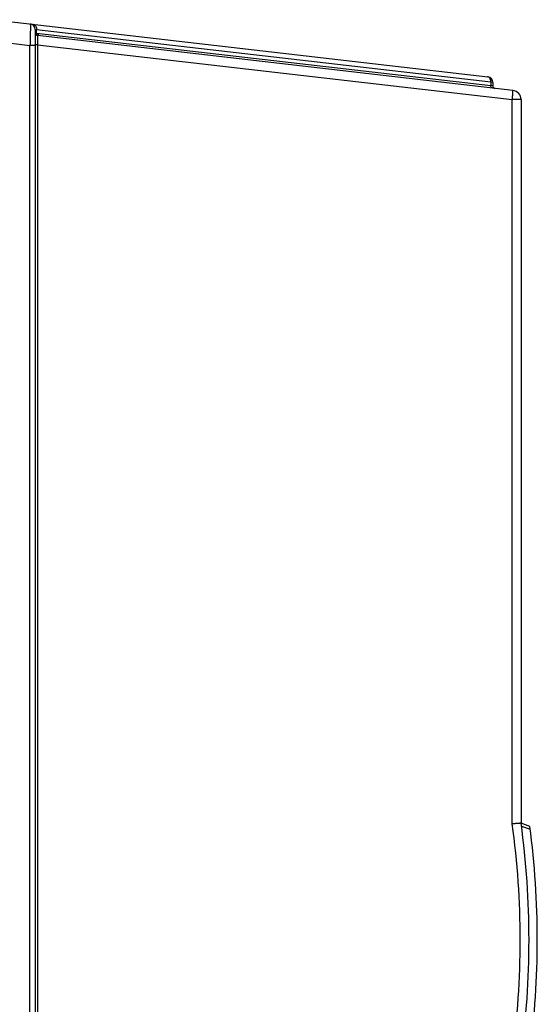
# Model space of a CAD drawing. Header units: inches. Extents: x 0 to 117, y 0 to 83.
# Tile 12 of 74: x 53 to 60, y 8 to 20. Entities that reach past the tile are written whole.
import ezdxf

# ---------------------------------------------------------------- set-up
doc = ezdxf.new("R2010")
doc.units = ezdxf.units.IN
doc.header["$LTSCALE"] = 6.431102
doc.header["$MEASUREMENT"] = 0
doc.layers.get('0').update_dxf_attribs({"linetype": 'CONTINUOUS'})

msp = doc.modelspace()

# ---------------------------------------------------------------- linework, layer by layer
at = {"color": 7, "linetype": 'CONTINUOUS'}
for p, q in [((52.7284, 20.2706), (59.0633, 19.5377)), ((53.2613, 20.091), (53.2588, 20.0913)), ((53.2599, 20.146), (53.2599, 5.7743)), ((53.2599, 20.146), (53.2772, 20.1416)), ((53.2599, 20.1001), (53.2772, 20.0991)), ((53.2717, 20.0862), (53.2717, 20.0756)), ((53.2992, 20.0862), (53.2717, 20.0862)), ((53.2772, 20.0991), (53.2772, 20.1416)), ((59.1018, 19.4677), (53.2772, 20.1416)), ((53.2772, 20.0991), (59.1018, 19.4252)), ((53.2992, 20.0675), (53.2992, 20.0862)), ((52.7284, 19.9949), (53.192, 19.9409)), ((53.2589, 20.0114), (53.2599, 20.0113)), ((53.2599, 20.0676), (53.2591, 20.0677)), ((53.29, 19.9502), (53.2599, 19.9502)), ((59.384, 19.3634), (53.2877, 20.0688)), ((53.29, 19.9502), (53.29, 5.9701)), ((53.29, 19.9502), (59.3754, 19.2461)), ((53.192, 5.9794), (53.192, 19.9409)), ((53.2599, 19.9409), (53.192, 19.9409)), ((59.1018, 19.4677), (59.1018, 19.4252)), ((59.126, 19.4673), (59.1018, 19.4677)), ((59.126, 19.4673), (59.126, 19.4213)), ((59.126, 19.4213), (59.1018, 19.4252)), ((59.3754, 9.96), (59.3754, 19.2461)), ((59.4886, 19.2461), (59.3754, 19.2461)), ((59.4886, 19.2461), (59.4886, 9.968)), ((59.6013, 9.927), (59.4886, 9.968)), ((59.4936, 9.931), (59.6062, 9.89))]:
    msp.add_line(p, q, dxfattribs=at)
for centre, radius, start, end in [((53.189, 20.146), 0.0709, 0, 83.40076), ((53.2914, 20.1001), 0.0315, 180, 263.4), ((53.2717, 20.0743), 0.0118, 90, 180), ((59.0551, 19.4673), 0.0709, 0, 83.4), ((59.1575, 19.4213), 0.0315, 180, 263.4), ((59.3705, 19.2461), 0.1181, 0, 83.4), ((48.572, 8.472), 10.9054, 352.15778, 7.84222), ((48.5669, 8.472), 11.0236, 352.20008, 7.79992), ((48.5669, 8.472), 11.1299, 352.48821, 7.51179)]:
    msp.add_arc(centre, radius, start, end, dxfattribs=at)
for points, knots in [([(53.1971, 20.2164), (53.1973, 20.2164), (53.1973, 20.2157), (53.1974, 20.2149), (53.1975, 20.2131), (53.1976, 20.2096), (53.1976, 20.2036), (53.1976, 20.1945), (53.1976, 20.1829), (53.1974, 20.169), (53.1971, 20.153), (53.1967, 20.1276), (53.1959, 20.0918), (53.1948, 20.0448), (53.1935, 19.9938), (53.1925, 19.9588), (53.192, 19.9409)], [0, 0, 0, 0, 0.0013592, 0.0050612, 0.01114, 0.0195854, 0.0435118, 0.0766783, 0.1187351, 0.1692512, 0.2277849, 0.2937535, 0.4452396, 0.6179381, 0.8054428, 1, 1, 1, 1]), ([(53.2352, 20.212), (53.2414, 20.2113), (53.2543, 20.2059), (53.2683, 20.1893), (53.2765, 20.1669), (53.2777, 20.1502), (53.2772, 20.1416)], [0, 0, 0, 0, 0.2103776, 0.4450641, 0.7116117, 1, 1, 1, 1]), ([(53.2877, 20.0688), (53.2875, 20.0688), (53.2878, 20.0675), (53.2875, 20.0663), (53.2877, 20.0632), (53.2876, 20.0594), (53.2877, 20.0544), (53.2879, 20.0458), (53.2881, 20.0329), (53.2885, 20.0151), (53.2889, 19.9949), (53.2893, 19.9729), (53.2898, 19.9579), (53.29, 19.9502)], [0, 0, 0, 0, 0.0048249, 0.0192432, 0.0431139, 0.076266, 0.1184505, 0.1691571, 0.2938681, 0.445582, 0.6184743, 0.8060267, 1, 1, 1, 1]), ([(59.1018, 19.4677), (59.1026, 19.4823), (59.099, 19.5098), (59.0794, 19.5318), (59.0682, 19.536)], [0, 0, 0, 0, 0.5502621, 1, 1, 1, 1]), ([(59.1204, 19.3939), (59.1147, 19.3946), (59.1032, 19.4043), (59.1014, 19.418), (59.1018, 19.4252)], [0, 0, 0, 0, 0.4410336, 1, 1, 1, 1]), ([(59.3754, 19.2461), (59.3771, 19.261), (59.3795, 19.2827), (59.3821, 19.3103), (59.3835, 19.3278), (59.3845, 19.3422), (59.3849, 19.352), (59.3849, 19.3578), (59.3848, 19.3608), (59.3846, 19.3624), (59.3843, 19.3634), (59.384, 19.3634)], [0, 0, 0, 0, 0.3818446, 0.5542929, 0.7052996, 0.8292482, 0.9216285, 0.9547394, 0.9787811, 0.9936959, 1, 1, 1, 1]), ([(59.4886, 9.968), (59.4886, 9.9679), (59.4874, 9.9682), (59.4862, 9.9677), (59.4833, 9.9677), (59.4797, 9.9673), (59.475, 9.967), (59.4669, 9.9664), (59.4546, 9.9655), (59.4378, 9.9643), (59.4184, 9.9629), (59.3974, 9.9615), (59.3828, 9.9605), (59.3754, 9.96)], [0, 0, 0, 0, 0.0048313, 0.019147, 0.0427774, 0.0755489, 0.1172294, 0.1673591, 0.2909032, 0.4417991, 0.6146526, 0.8033604, 1, 1, 1, 1])]:
    msp.add_open_spline(points, degree=3, knots=knots, dxfattribs=at)
for points in [[(53.2772, 20.0991), (53.2769, 20.0948), (53.2773, 20.0903), (53.2784, 20.0861)], [(59.0682, 19.536), (59.0655, 19.537), (59.0627, 19.5377), (59.0598, 19.5381)]]:
    msp.add_open_spline(points, degree=3, dxfattribs=at)

doc.saveas('drawing.dxf')
